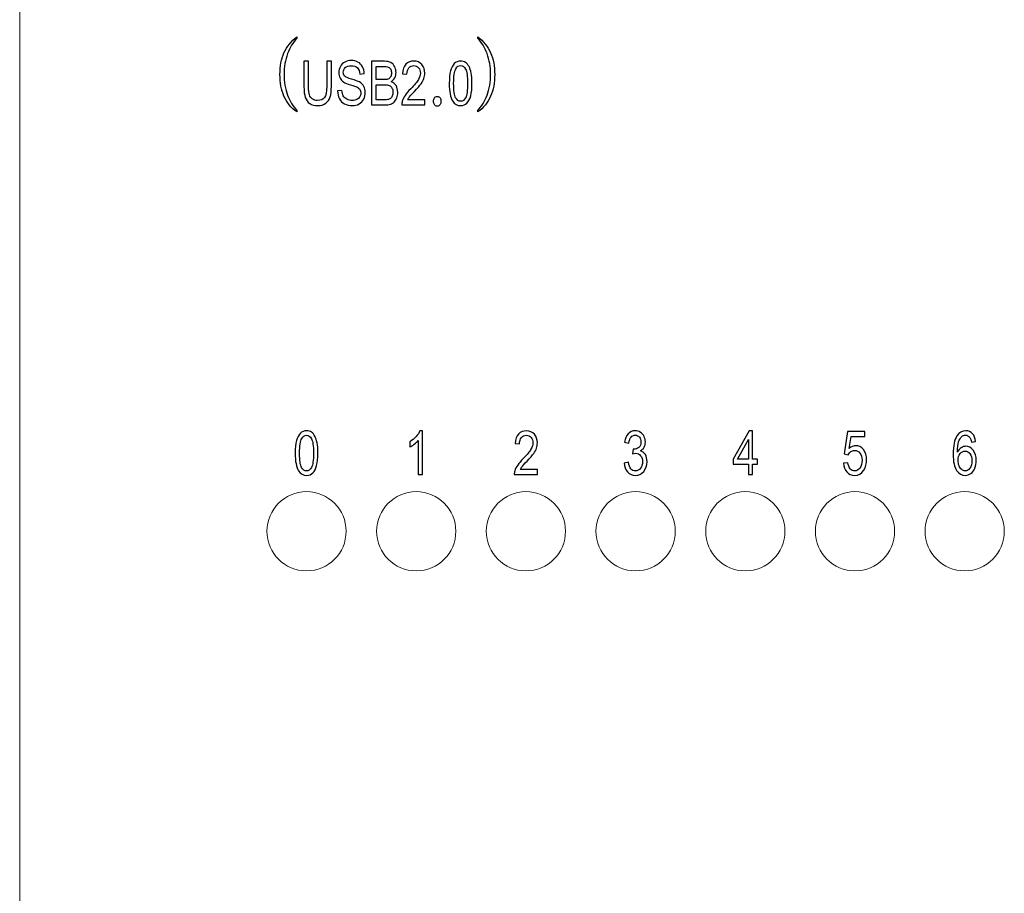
# Model space of a CAD drawing. Header units: millimetres. Extents: x -64 to 68, y -62 to 67.
# Tile 2 of 31: x -64 to -32, y -34 to -5. Entities that reach past the tile are written whole.
import ezdxf

# ---------------------------------------------------------------- set-up
doc = ezdxf.new("R2010")
doc.units = ezdxf.units.MM
doc.header["$MEASUREMENT"] = 0
doc.layers.add('layer 1', color=7, linetype='Continuous')

msp = doc.modelspace()

# ---------------------------------------------------------------- linework, layer by layer
at = {"layer": 'layer 1', "lineweight": 15}
msp.add_open_spline([(-64.3427, 64.6108), (-64.3427, 64.6108), (-64.3427, -60.389), (-64.3427, -60.389)], degree=3, dxfattribs=at)
at = {"layer": 'layer 1', "color": 253}
for points, knots in [([(-55.245, -5.5682), (-55.245, -5.5682), (-55.245, -5.5196), (-55.245, -5.5196), (-55.245, -5.5196), (-55.4346, -5.6552), (-55.5761, -5.8307), (-55.6702, -6.0455), (-55.6702, -6.0455), (-55.7572, -6.2483), (-55.8006, -6.4835), (-55.8006, -6.7511), (-55.8006, -6.7511), (-55.8006, -7.0224), (-55.7572, -7.2589), (-55.6702, -7.4617), (-55.6702, -7.4617), (-55.5776, -7.677), (-55.4361, -7.8506), (-55.245, -7.9826), (-55.245, -7.9826), (-55.245, -7.9826), (-55.245, -7.9363), (-55.245, -7.9363), (-55.245, -7.9363), (-55.379, -7.7955), (-55.4817, -7.6279), (-55.5524, -7.4344), (-55.5524, -7.4344), (-55.629, -7.2265), (-55.6672, -6.9988), (-55.6672, -6.7511), (-55.6672, -6.7511), (-55.6672, -6.5052), (-55.629, -6.277), (-55.5524, -6.0673), (-55.5524, -6.0673), (-55.4787, -5.8668), (-55.3765, -5.7001), (-55.245, -5.5682)], [0, 0, 0, 0, 0.0909091, 0.0909091, 0.0909091, 0.0909091, 0.1818182, 0.1818182, 0.1818182, 0.1818182, 0.2727273, 0.2727273, 0.2727273, 0.2727273, 0.3636364, 0.3636364, 0.3636364, 0.3636364, 0.4545455, 0.4545455, 0.4545455, 0.4545455, 0.5454545, 0.5454545, 0.5454545, 0.5454545, 0.6363636, 0.6363636, 0.6363636, 0.6363636, 0.7272727, 0.7272727, 0.7272727, 0.7272727, 0.8181818, 0.8181818, 0.8181818, 0.8181818, 1, 1, 1, 1]), ([(-49.3088, -5.5682), (-49.1788, -5.7001), (-49.077, -5.8668), (-49.0036, -6.0673), (-49.0036, -6.0673), (-48.9255, -6.277), (-48.8866, -6.5052), (-48.8866, -6.7511), (-48.8866, -6.7511), (-48.8866, -6.9988), (-48.9255, -7.2265), (-49.0036, -7.4344), (-49.0036, -7.4344), (-49.0744, -7.6279), (-49.1758, -7.7955), (-49.3088, -7.9363), (-49.3088, -7.9363), (-49.3088, -7.9363), (-49.3088, -7.9826), (-49.3088, -7.9826), (-49.3088, -7.9826), (-49.1196, -7.8506), (-48.9788, -7.677), (-48.8866, -7.4617), (-48.8866, -7.4617), (-48.7977, -7.2589), (-48.7533, -7.0224), (-48.7533, -6.7511), (-48.7533, -6.7511), (-48.7533, -6.4835), (-48.7977, -6.2483), (-48.8866, -6.0455), (-48.8866, -6.0455), (-48.9803, -5.8307), (-49.121, -5.6552), (-49.3088, -5.5196), (-49.3088, -5.5196), (-49.3088, -5.5196), (-49.3088, -5.5682), (-49.3088, -5.5682)], [0, 0, 0, 0, 0.0909091, 0.0909091, 0.0909091, 0.0909091, 0.1818182, 0.1818182, 0.1818182, 0.1818182, 0.2727273, 0.2727273, 0.2727273, 0.2727273, 0.3636364, 0.3636364, 0.3636364, 0.3636364, 0.4545455, 0.4545455, 0.4545455, 0.4545455, 0.5454545, 0.5454545, 0.5454545, 0.5454545, 0.6363636, 0.6363636, 0.6363636, 0.6363636, 0.7272727, 0.7272727, 0.7272727, 0.7272727, 0.8181818, 0.8181818, 0.8181818, 0.8181818, 1, 1, 1, 1]), ([(-54.267, -6.32), (-54.267, -6.32), (-54.115, -6.32), (-54.115, -6.32), (-54.115, -6.32), (-54.115, -6.32), (-54.115, -7.147), (-54.115, -7.147), (-54.115, -7.147), (-54.115, -7.291), (-54.128, -7.4053), (-54.1539, -7.49), (-54.1539, -7.49), (-54.18, -7.5743), (-54.227, -7.6433), (-54.2947, -7.6963), (-54.2947, -7.6963), (-54.3627, -7.7493), (-54.4515, -7.776), (-54.5619, -7.776), (-54.5619, -7.776), (-54.6688, -7.776), (-54.7566, -7.753), (-54.8246, -7.7067), (-54.8246, -7.7067), (-54.8928, -7.6603), (-54.9414, -7.5937), (-54.9704, -7.506), (-54.9704, -7.506), (-54.9995, -7.4183), (-55.0142, -7.2987), (-55.0142, -7.147), (-55.0142, -7.147), (-55.0142, -7.147), (-55.0142, -6.32), (-55.0142, -6.32), (-55.0142, -6.32), (-55.0142, -6.32), (-54.8622, -6.32), (-54.8622, -6.32), (-54.8622, -6.32), (-54.8622, -6.32), (-54.8622, -7.1467), (-54.8622, -7.1467), (-54.8622, -7.1467), (-54.8622, -7.271), (-54.8528, -7.363), (-54.8344, -7.4217), (-54.8344, -7.4217), (-54.816, -7.4807), (-54.7846, -7.5263), (-54.7395, -7.558), (-54.7395, -7.558), (-54.6947, -7.59), (-54.6398, -7.606), (-54.575, -7.606), (-54.575, -7.606), (-54.464, -7.606), (-54.3848, -7.5743), (-54.3376, -7.5113), (-54.3376, -7.5113), (-54.2904, -7.448), (-54.267, -7.3267), (-54.267, -7.1467), (-54.267, -7.1467), (-54.267, -7.1467), (-54.267, -6.32), (-54.267, -6.32)], [0, 0, 0, 0, 0.0555556, 0.0555556, 0.0555556, 0.0555556, 0.1111111, 0.1111111, 0.1111111, 0.1111111, 0.1666667, 0.1666667, 0.1666667, 0.1666667, 0.2222222, 0.2222222, 0.2222222, 0.2222222, 0.2777778, 0.2777778, 0.2777778, 0.2777778, 0.3333333, 0.3333333, 0.3333333, 0.3333333, 0.3888889, 0.3888889, 0.3888889, 0.3888889, 0.4444444, 0.4444444, 0.4444444, 0.4444444, 0.5, 0.5, 0.5, 0.5, 0.5555556, 0.5555556, 0.5555556, 0.5555556, 0.6111111, 0.6111111, 0.6111111, 0.6111111, 0.6666667, 0.6666667, 0.6666667, 0.6666667, 0.7222222, 0.7222222, 0.7222222, 0.7222222, 0.7777778, 0.7777778, 0.7777778, 0.7777778, 0.8333333, 0.8333333, 0.8333333, 0.8333333, 0.8888889, 0.8888889, 0.8888889, 0.8888889, 1, 1, 1, 1]), ([(-53.9115, -7.292), (-53.9115, -7.292), (-53.7691, -7.276), (-53.7691, -7.276), (-53.7691, -7.276), (-53.7625, -7.348), (-53.7467, -7.407), (-53.7219, -7.4533), (-53.7219, -7.4533), (-53.6971, -7.4993), (-53.6587, -7.5367), (-53.6067, -7.5653), (-53.6067, -7.5653), (-53.5547, -7.5937), (-53.4961, -7.608), (-53.431, -7.608), (-53.431, -7.608), (-53.3731, -7.608), (-53.3222, -7.5973), (-53.2779, -7.5757), (-53.2779, -7.5757), (-53.2337, -7.554), (-53.2009, -7.5243), (-53.1793, -7.4867), (-53.1793, -7.4867), (-53.1577, -7.449), (-53.1467, -7.408), (-53.1467, -7.364), (-53.1467, -7.364), (-53.1467, -7.3193), (-53.1571, -7.2803), (-53.1779, -7.2467), (-53.1779, -7.2467), (-53.1987, -7.2133), (-53.2331, -7.1853), (-53.2811, -7.1623), (-53.2811, -7.1623), (-53.3118, -7.1477), (-53.3798, -7.1243), (-53.4851, -7.0927), (-53.4851, -7.0927), (-53.5905, -7.061), (-53.6641, -7.0313), (-53.7062, -7.0033), (-53.7062, -7.0033), (-53.7609, -6.9673), (-53.8014, -6.9227), (-53.8281, -6.8697), (-53.8281, -6.8697), (-53.855, -6.8167), (-53.8683, -6.757), (-53.8683, -6.6913), (-53.8683, -6.6913), (-53.8683, -6.6187), (-53.8518, -6.551), (-53.819, -6.4883), (-53.819, -6.4883), (-53.7862, -6.4253), (-53.7385, -6.3777), (-53.6753, -6.345), (-53.6753, -6.345), (-53.6123, -6.3123), (-53.5422, -6.296), (-53.4651, -6.296), (-53.4651, -6.296), (-53.3803, -6.296), (-53.3054, -6.313), (-53.2406, -6.3473), (-53.2406, -6.3473), (-53.1758, -6.3813), (-53.1259, -6.4317), (-53.091, -6.4983), (-53.091, -6.4983), (-53.0561, -6.5647), (-53.0374, -6.64), (-53.0347, -6.724), (-53.0347, -6.724), (-53.0347, -6.724), (-53.1803, -6.738), (-53.1803, -6.738), (-53.1803, -6.738), (-53.1881, -6.6477), (-53.2145, -6.5793), (-53.2595, -6.5333), (-53.2595, -6.5333), (-53.3046, -6.487), (-53.3713, -6.464), (-53.4593, -6.464), (-53.4593, -6.464), (-53.551, -6.464), (-53.6179, -6.485), (-53.6598, -6.527), (-53.6598, -6.527), (-53.7017, -6.569), (-53.7227, -6.6197), (-53.7227, -6.679), (-53.7227, -6.679), (-53.7227, -6.7303), (-53.7078, -6.7727), (-53.6782, -6.806), (-53.6782, -6.806), (-53.6489, -6.839), (-53.5729, -6.8733), (-53.4497, -6.908), (-53.4497, -6.908), (-53.3265, -6.943), (-53.2419, -6.9733), (-53.1961, -6.9993), (-53.1961, -6.9993), (-53.1297, -7.0377), (-53.0803, -7.086), (-53.0486, -7.145), (-53.0486, -7.145), (-53.0169, -7.2037), (-53.0011, -7.2713), (-53.0011, -7.348), (-53.0011, -7.348), (-53.0011, -7.4243), (-53.0185, -7.4957), (-53.0534, -7.563), (-53.0534, -7.563), (-53.0883, -7.6303), (-53.1382, -7.6827), (-53.2035, -7.72), (-53.2035, -7.72), (-53.2689, -7.7573), (-53.3422, -7.776), (-53.4241, -7.776), (-53.4241, -7.776), (-53.5275, -7.776), (-53.6142, -7.757), (-53.6841, -7.7193), (-53.6841, -7.7193), (-53.7542, -7.6817), (-53.8089, -7.625), (-53.8486, -7.549), (-53.8486, -7.549), (-53.8886, -7.4733), (-53.9094, -7.3877), (-53.9115, -7.292)], [0, 0, 0, 0, 0.0277778, 0.0277778, 0.0277778, 0.0277778, 0.0555556, 0.0555556, 0.0555556, 0.0555556, 0.0833333, 0.0833333, 0.0833333, 0.0833333, 0.1111111, 0.1111111, 0.1111111, 0.1111111, 0.1388889, 0.1388889, 0.1388889, 0.1388889, 0.1666667, 0.1666667, 0.1666667, 0.1666667, 0.1944444, 0.1944444, 0.1944444, 0.1944444, 0.2222222, 0.2222222, 0.2222222, 0.2222222, 0.25, 0.25, 0.25, 0.25, 0.2777778, 0.2777778, 0.2777778, 0.2777778, 0.3055556, 0.3055556, 0.3055556, 0.3055556, 0.3333333, 0.3333333, 0.3333333, 0.3333333, 0.3611111, 0.3611111, 0.3611111, 0.3611111, 0.3888889, 0.3888889, 0.3888889, 0.3888889, 0.4166667, 0.4166667, 0.4166667, 0.4166667, 0.4444444, 0.4444444, 0.4444444, 0.4444444, 0.4722222, 0.4722222, 0.4722222, 0.4722222, 0.5, 0.5, 0.5, 0.5, 0.5277778, 0.5277778, 0.5277778, 0.5277778, 0.5555556, 0.5555556, 0.5555556, 0.5555556, 0.5833333, 0.5833333, 0.5833333, 0.5833333, 0.6111111, 0.6111111, 0.6111111, 0.6111111, 0.6388889, 0.6388889, 0.6388889, 0.6388889, 0.6666667, 0.6666667, 0.6666667, 0.6666667, 0.6944444, 0.6944444, 0.6944444, 0.6944444, 0.7222222, 0.7222222, 0.7222222, 0.7222222, 0.75, 0.75, 0.75, 0.75, 0.7777778, 0.7777778, 0.7777778, 0.7777778, 0.8055556, 0.8055556, 0.8055556, 0.8055556, 0.8333333, 0.8333333, 0.8333333, 0.8333333, 0.8611111, 0.8611111, 0.8611111, 0.8611111, 0.8888889, 0.8888889, 0.8888889, 0.8888889, 0.9166667, 0.9166667, 0.9166667, 0.9166667, 0.9444444, 0.9444444, 0.9444444, 0.9444444, 1, 1, 1, 1]), ([(-52.8011, -7.752), (-52.8011, -7.752), (-52.8011, -6.32), (-52.8011, -6.32), (-52.8011, -6.32), (-52.8011, -6.32), (-52.3713, -6.32), (-52.3713, -6.32), (-52.3713, -6.32), (-52.2838, -6.32), (-52.2137, -6.3343), (-52.1606, -6.3633), (-52.1606, -6.3633), (-52.1078, -6.3923), (-52.0665, -6.437), (-52.0366, -6.4973), (-52.0366, -6.4973), (-52.0065, -6.5573), (-51.9915, -6.6203), (-51.9915, -6.6863), (-51.9915, -6.6863), (-51.9915, -6.7473), (-52.0049, -6.805), (-52.0313, -6.859), (-52.0313, -6.859), (-52.0577, -6.913), (-52.0977, -6.9567), (-52.1513, -6.99), (-52.1513, -6.99), (-52.0819, -7.0153), (-52.0286, -7.0587), (-51.9915, -7.12), (-51.9915, -7.12), (-51.9542, -7.181), (-51.9355, -7.2533), (-51.9355, -7.3367), (-51.9355, -7.3367), (-51.9355, -7.404), (-51.947, -7.4663), (-51.9697, -7.524), (-51.9697, -7.524), (-51.9923, -7.5817), (-52.0203, -7.626), (-52.0537, -7.6573), (-52.0537, -7.6573), (-52.087, -7.6883), (-52.1289, -7.712), (-52.179, -7.728), (-52.179, -7.728), (-52.2294, -7.744), (-52.291, -7.752), (-52.3641, -7.752), (-52.3641, -7.752), (-52.3641, -7.752), (-52.8011, -7.752), (-52.8011, -7.752)], [0, 0, 0, 0, 0.0666667, 0.0666667, 0.0666667, 0.0666667, 0.1333333, 0.1333333, 0.1333333, 0.1333333, 0.2, 0.2, 0.2, 0.2, 0.2666667, 0.2666667, 0.2666667, 0.2666667, 0.3333333, 0.3333333, 0.3333333, 0.3333333, 0.4, 0.4, 0.4, 0.4, 0.4666667, 0.4666667, 0.4666667, 0.4666667, 0.5333333, 0.5333333, 0.5333333, 0.5333333, 0.6, 0.6, 0.6, 0.6, 0.6666667, 0.6666667, 0.6666667, 0.6666667, 0.7333333, 0.7333333, 0.7333333, 0.7333333, 0.8, 0.8, 0.8, 0.8, 0.8666667, 0.8666667, 0.8666667, 0.8666667, 1, 1, 1, 1]), ([(-51.0459, -7.584), (-51.0459, -7.584), (-51.0459, -7.752), (-51.0459, -7.752), (-51.0459, -7.752), (-51.0459, -7.752), (-51.8043, -7.752), (-51.8043, -7.752), (-51.8043, -7.752), (-51.8054, -7.7097), (-51.7998, -7.669), (-51.7878, -7.6297), (-51.7878, -7.6297), (-51.7683, -7.5653), (-51.7371, -7.5017), (-51.6942, -7.4393), (-51.6942, -7.4393), (-51.6513, -7.377), (-51.5899, -7.305), (-51.5102, -7.2233), (-51.5102, -7.2233), (-51.3862, -7.0957), (-51.3019, -6.9947), (-51.2579, -6.92), (-51.2579, -6.92), (-51.2137, -6.8453), (-51.1915, -6.7747), (-51.1915, -6.708), (-51.1915, -6.708), (-51.1915, -6.6383), (-51.2115, -6.5797), (-51.2515, -6.5317), (-51.2515, -6.5317), (-51.2915, -6.484), (-51.3438, -6.46), (-51.4081, -6.46), (-51.4081, -6.46), (-51.4761, -6.46), (-51.5305, -6.4853), (-51.5713, -6.536), (-51.5713, -6.536), (-51.6121, -6.5863), (-51.6326, -6.6563), (-51.6331, -6.746), (-51.6331, -6.746), (-51.6331, -6.746), (-51.7771, -6.728), (-51.7771, -6.728), (-51.7771, -6.728), (-51.7673, -6.5933), (-51.7299, -6.4907), (-51.6654, -6.42), (-51.6654, -6.42), (-51.6006, -6.3493), (-51.5139, -6.314), (-51.4049, -6.314), (-51.4049, -6.314), (-51.295, -6.314), (-51.2078, -6.352), (-51.1438, -6.4283), (-51.1438, -6.4283), (-51.0795, -6.5047), (-51.0475, -6.5993), (-51.0475, -6.712), (-51.0475, -6.712), (-51.0475, -6.7693), (-51.0569, -6.8257), (-51.0758, -6.881), (-51.0758, -6.881), (-51.0945, -6.9367), (-51.1257, -6.995), (-51.1691, -7.0563), (-51.1691, -7.0563), (-51.2129, -7.1173), (-51.2851, -7.2017), (-51.3859, -7.3083), (-51.3859, -7.3083), (-51.4705, -7.397), (-51.5249, -7.457), (-51.5489, -7.4887), (-51.5489, -7.4887), (-51.5729, -7.5203), (-51.5926, -7.552), (-51.6083, -7.584), (-51.6083, -7.584), (-51.6083, -7.584), (-51.0459, -7.584), (-51.0459, -7.584)], [0, 0, 0, 0, 0.0434783, 0.0434783, 0.0434783, 0.0434783, 0.0869565, 0.0869565, 0.0869565, 0.0869565, 0.1304348, 0.1304348, 0.1304348, 0.1304348, 0.173913, 0.173913, 0.173913, 0.173913, 0.2173913, 0.2173913, 0.2173913, 0.2173913, 0.2608696, 0.2608696, 0.2608696, 0.2608696, 0.3043478, 0.3043478, 0.3043478, 0.3043478, 0.3478261, 0.3478261, 0.3478261, 0.3478261, 0.3913043, 0.3913043, 0.3913043, 0.3913043, 0.4347826, 0.4347826, 0.4347826, 0.4347826, 0.4782609, 0.4782609, 0.4782609, 0.4782609, 0.5217391, 0.5217391, 0.5217391, 0.5217391, 0.5652174, 0.5652174, 0.5652174, 0.5652174, 0.6086957, 0.6086957, 0.6086957, 0.6086957, 0.6521739, 0.6521739, 0.6521739, 0.6521739, 0.6956522, 0.6956522, 0.6956522, 0.6956522, 0.7391304, 0.7391304, 0.7391304, 0.7391304, 0.7826087, 0.7826087, 0.7826087, 0.7826087, 0.826087, 0.826087, 0.826087, 0.826087, 0.8695652, 0.8695652, 0.8695652, 0.8695652, 0.9130435, 0.9130435, 0.9130435, 0.9130435, 1, 1, 1, 1]), ([(-50.2448, -7.0453), (-50.2448, -6.8763), (-50.231, -6.7397), (-50.2032, -6.6363), (-50.2032, -6.6363), (-50.1752, -6.5327), (-50.1338, -6.453), (-50.079, -6.3973), (-50.079, -6.3973), (-50.0242, -6.3417), (-49.9552, -6.314), (-49.872, -6.314), (-49.872, -6.314), (-49.8106, -6.314), (-49.7568, -6.3293), (-49.7102, -6.3603), (-49.7102, -6.3603), (-49.6638, -6.3913), (-49.6254, -6.436), (-49.5954, -6.4943), (-49.5954, -6.4943), (-49.5656, -6.5523), (-49.5422, -6.6233), (-49.525, -6.707), (-49.525, -6.707), (-49.5078, -6.7907), (-49.4992, -6.9037), (-49.4992, -7.0453), (-49.4992, -7.0453), (-49.4992, -7.2133), (-49.513, -7.3493), (-49.5406, -7.4527), (-49.5406, -7.4527), (-49.568, -7.5563), (-49.6094, -7.636), (-49.6642, -7.692), (-49.6642, -7.692), (-49.719, -7.748), (-49.7882, -7.776), (-49.872, -7.776), (-49.872, -7.776), (-49.9822, -7.776), (-50.0688, -7.727), (-50.1318, -7.6287), (-50.1318, -7.6287), (-50.2072, -7.5087), (-50.2448, -7.3143), (-50.2448, -7.0453)], [0, 0, 0, 0, 0.0769231, 0.0769231, 0.0769231, 0.0769231, 0.1538462, 0.1538462, 0.1538462, 0.1538462, 0.2307692, 0.2307692, 0.2307692, 0.2307692, 0.3076923, 0.3076923, 0.3076923, 0.3076923, 0.3846154, 0.3846154, 0.3846154, 0.3846154, 0.4615385, 0.4615385, 0.4615385, 0.4615385, 0.5384615, 0.5384615, 0.5384615, 0.5384615, 0.6153846, 0.6153846, 0.6153846, 0.6153846, 0.6923077, 0.6923077, 0.6923077, 0.6923077, 0.7692308, 0.7692308, 0.7692308, 0.7692308, 0.8461538, 0.8461538, 0.8461538, 0.8461538, 1, 1, 1, 1]), ([(-50.1008, -7.046), (-50.1008, -7.2817), (-50.079, -7.4383), (-50.035, -7.5157), (-50.035, -7.5157), (-49.991, -7.5933), (-49.9366, -7.632), (-49.872, -7.632), (-49.872, -7.632), (-49.8074, -7.632), (-49.753, -7.593), (-49.709, -7.5153), (-49.709, -7.5153), (-49.665, -7.4373), (-49.6432, -7.281), (-49.6432, -7.046), (-49.6432, -7.046), (-49.6432, -6.8103), (-49.665, -6.6537), (-49.709, -6.5763), (-49.709, -6.5763), (-49.7528, -6.4987), (-49.8078, -6.46), (-49.8736, -6.46), (-49.8736, -6.46), (-49.9382, -6.46), (-49.9898, -6.4943), (-50.0286, -6.5627), (-50.0286, -6.5627), (-50.0768, -6.6497), (-50.1008, -6.811), (-50.1008, -7.046)], [0, 0, 0, 0, 0.1111111, 0.1111111, 0.1111111, 0.1111111, 0.2222222, 0.2222222, 0.2222222, 0.2222222, 0.3333333, 0.3333333, 0.3333333, 0.3333333, 0.4444444, 0.4444444, 0.4444444, 0.4444444, 0.5555556, 0.5555556, 0.5555556, 0.5555556, 0.6666667, 0.6666667, 0.6666667, 0.6666667, 0.7777778, 0.7777778, 0.7777778, 0.7777778, 1, 1, 1, 1]), ([(-52.6491, -6.922), (-52.6491, -6.922), (-52.4014, -6.922), (-52.4014, -6.922), (-52.4014, -6.922), (-52.3342, -6.922), (-52.2859, -6.9163), (-52.2569, -6.9053), (-52.2569, -6.9053), (-52.2182, -6.891), (-52.1891, -6.867), (-52.1697, -6.8337), (-52.1697, -6.8337), (-52.1502, -6.8003), (-52.1403, -6.7587), (-52.1403, -6.7083), (-52.1403, -6.7083), (-52.1403, -6.6607), (-52.1494, -6.6187), (-52.1678, -6.5827), (-52.1678, -6.5827), (-52.1859, -6.5463), (-52.2121, -6.5213), (-52.2459, -6.508), (-52.2459, -6.508), (-52.2798, -6.4947), (-52.3379, -6.488), (-52.4201, -6.488), (-52.4201, -6.488), (-52.4201, -6.488), (-52.6491, -6.488), (-52.6491, -6.488), (-52.6491, -6.488), (-52.6491, -6.488), (-52.6491, -6.922), (-52.6491, -6.922)], [0, 0, 0, 0, 0.1, 0.1, 0.1, 0.1, 0.2, 0.2, 0.2, 0.2, 0.3, 0.3, 0.3, 0.3, 0.4, 0.4, 0.4, 0.4, 0.5, 0.5, 0.5, 0.5, 0.6, 0.6, 0.6, 0.6, 0.7, 0.7, 0.7, 0.7, 0.8, 0.8, 0.8, 0.8, 1, 1, 1, 1]), ([(-52.6491, -7.584), (-52.6491, -7.584), (-52.3638, -7.584), (-52.3638, -7.584), (-52.3638, -7.584), (-52.3147, -7.584), (-52.2803, -7.5817), (-52.2603, -7.577), (-52.2603, -7.577), (-52.2257, -7.5693), (-52.1963, -7.5563), (-52.1729, -7.538), (-52.1729, -7.538), (-52.1494, -7.5197), (-52.1302, -7.493), (-52.115, -7.458), (-52.115, -7.458), (-52.0998, -7.423), (-52.0923, -7.3827), (-52.0923, -7.337), (-52.0923, -7.337), (-52.0923, -7.2833), (-52.1033, -7.237), (-52.1254, -7.1973), (-52.1254, -7.1973), (-52.1473, -7.1577), (-52.1777, -7.13), (-52.2166, -7.114), (-52.2166, -7.114), (-52.2553, -7.098), (-52.3113, -7.09), (-52.3841, -7.09), (-52.3841, -7.09), (-52.3841, -7.09), (-52.6491, -7.09), (-52.6491, -7.09), (-52.6491, -7.09), (-52.6491, -7.09), (-52.6491, -7.584), (-52.6491, -7.584)], [0, 0, 0, 0, 0.0909091, 0.0909091, 0.0909091, 0.0909091, 0.1818182, 0.1818182, 0.1818182, 0.1818182, 0.2727273, 0.2727273, 0.2727273, 0.2727273, 0.3636364, 0.3636364, 0.3636364, 0.3636364, 0.4545455, 0.4545455, 0.4545455, 0.4545455, 0.5454545, 0.5454545, 0.5454545, 0.5454545, 0.6363636, 0.6363636, 0.6363636, 0.6363636, 0.7272727, 0.7272727, 0.7272727, 0.7272727, 0.8181818, 0.8181818, 0.8181818, 0.8181818, 1, 1, 1, 1]), ([(-50.6398, -7.4742), (-50.6786, -7.4742), (-50.7098, -7.4895), (-50.7327, -7.5201), (-50.7327, -7.5201), (-50.7516, -7.5492), (-50.7609, -7.5863), (-50.7609, -7.6312), (-50.7609, -7.6312), (-50.7609, -7.6765), (-50.7516, -7.7136), (-50.7327, -7.7423), (-50.7327, -7.7423), (-50.7098, -7.7765), (-50.6786, -7.7937), (-50.6398, -7.7937), (-50.6398, -7.7937), (-50.5994, -7.7937), (-50.5683, -7.7765), (-50.5468, -7.7423), (-50.5468, -7.7423), (-50.5264, -7.7136), (-50.5164, -7.6765), (-50.5164, -7.6312), (-50.5164, -7.6312), (-50.5164, -7.5863), (-50.5264, -7.5492), (-50.5468, -7.5201), (-50.5468, -7.5201), (-50.5683, -7.4895), (-50.5994, -7.4742), (-50.6398, -7.4742)], [0, 0, 0, 0, 0.1111111, 0.1111111, 0.1111111, 0.1111111, 0.2222222, 0.2222222, 0.2222222, 0.2222222, 0.3333333, 0.3333333, 0.3333333, 0.3333333, 0.4444444, 0.4444444, 0.4444444, 0.4444444, 0.5555556, 0.5555556, 0.5555556, 0.5555556, 0.6666667, 0.6666667, 0.6666667, 0.6666667, 0.7777778, 0.7777778, 0.7777778, 0.7777778, 1, 1, 1, 1])]:
    msp.add_open_spline(points, degree=3, knots=knots, dxfattribs=at)
at = {"layer": 'layer 1', "color": 9}
for points, knots in [([(-55.3024, -19.1823), (-55.3024, -19.0133), (-55.2886, -18.8767), (-55.2608, -18.7733), (-55.2608, -18.7733), (-55.2328, -18.6697), (-55.1915, -18.59), (-55.1366, -18.5343), (-55.1366, -18.5343), (-55.0819, -18.4787), (-55.0128, -18.451), (-54.9296, -18.451), (-54.9296, -18.451), (-54.8683, -18.451), (-54.8144, -18.4663), (-54.7678, -18.4973), (-54.7678, -18.4973), (-54.7214, -18.5283), (-54.683, -18.573), (-54.6531, -18.6313), (-54.6531, -18.6313), (-54.6232, -18.6893), (-54.5998, -18.7603), (-54.5827, -18.844), (-54.5827, -18.844), (-54.5654, -18.9277), (-54.5568, -19.0407), (-54.5568, -19.1823), (-54.5568, -19.1823), (-54.5568, -19.3503), (-54.5707, -19.4863), (-54.5982, -19.5897), (-54.5982, -19.5897), (-54.6256, -19.6933), (-54.667, -19.773), (-54.7219, -19.829), (-54.7219, -19.829), (-54.7766, -19.885), (-54.8459, -19.913), (-54.9296, -19.913), (-54.9296, -19.913), (-55.0398, -19.913), (-55.1264, -19.864), (-55.1894, -19.7657), (-55.1894, -19.7657), (-55.2648, -19.6457), (-55.3024, -19.4513), (-55.3024, -19.1823)], [0, 0, 0, 0, 0.0769231, 0.0769231, 0.0769231, 0.0769231, 0.1538462, 0.1538462, 0.1538462, 0.1538462, 0.2307692, 0.2307692, 0.2307692, 0.2307692, 0.3076923, 0.3076923, 0.3076923, 0.3076923, 0.3846154, 0.3846154, 0.3846154, 0.3846154, 0.4615385, 0.4615385, 0.4615385, 0.4615385, 0.5384615, 0.5384615, 0.5384615, 0.5384615, 0.6153846, 0.6153846, 0.6153846, 0.6153846, 0.6923077, 0.6923077, 0.6923077, 0.6923077, 0.7692308, 0.7692308, 0.7692308, 0.7692308, 0.8461538, 0.8461538, 0.8461538, 0.8461538, 1, 1, 1, 1]), ([(-55.1584, -19.183), (-55.1584, -19.4187), (-55.1366, -19.5753), (-55.0926, -19.6527), (-55.0926, -19.6527), (-55.0486, -19.7303), (-54.9942, -19.769), (-54.9296, -19.769), (-54.9296, -19.769), (-54.8651, -19.769), (-54.8107, -19.73), (-54.7667, -19.6523), (-54.7667, -19.6523), (-54.7227, -19.5743), (-54.7008, -19.418), (-54.7008, -19.183), (-54.7008, -19.183), (-54.7008, -18.9473), (-54.7227, -18.7907), (-54.7667, -18.7133), (-54.7667, -18.7133), (-54.8104, -18.6357), (-54.8654, -18.597), (-54.9312, -18.597), (-54.9312, -18.597), (-54.9958, -18.597), (-55.0475, -18.6313), (-55.0862, -18.6997), (-55.0862, -18.6997), (-55.1344, -18.7867), (-55.1584, -18.948), (-55.1584, -19.183)], [0, 0, 0, 0, 0.1111111, 0.1111111, 0.1111111, 0.1111111, 0.2222222, 0.2222222, 0.2222222, 0.2222222, 0.3333333, 0.3333333, 0.3333333, 0.3333333, 0.4444444, 0.4444444, 0.4444444, 0.4444444, 0.5555556, 0.5555556, 0.5555556, 0.5555556, 0.6666667, 0.6666667, 0.6666667, 0.6666667, 0.7777778, 0.7777778, 0.7777778, 0.7777778, 1, 1, 1, 1]), ([(-51.1196, -19.889), (-51.1196, -19.889), (-51.2604, -19.889), (-51.2604, -19.889), (-51.2604, -19.889), (-51.2604, -19.889), (-51.2604, -18.7683), (-51.2604, -18.7683), (-51.2604, -18.7683), (-51.2943, -18.809), (-51.3388, -18.8493), (-51.3938, -18.8897), (-51.3938, -18.8897), (-51.4487, -18.93), (-51.4983, -18.9603), (-51.542, -18.9803), (-51.542, -18.9803), (-51.542, -18.9803), (-51.542, -18.8103), (-51.542, -18.8103), (-51.542, -18.8103), (-51.4634, -18.7643), (-51.3946, -18.7083), (-51.3356, -18.6423), (-51.3356, -18.6423), (-51.2767, -18.5767), (-51.2348, -18.513), (-51.2103, -18.451), (-51.2103, -18.451), (-51.2103, -18.451), (-51.1196, -18.451), (-51.1196, -18.451), (-51.1196, -18.451), (-51.1196, -18.451), (-51.1196, -19.889), (-51.1196, -19.889)], [0, 0, 0, 0, 0.1, 0.1, 0.1, 0.1, 0.2, 0.2, 0.2, 0.2, 0.3, 0.3, 0.3, 0.3, 0.4, 0.4, 0.4, 0.4, 0.5, 0.5, 0.5, 0.5, 0.6, 0.6, 0.6, 0.6, 0.7, 0.7, 0.7, 0.7, 0.8, 0.8, 0.8, 0.8, 1, 1, 1, 1]), ([(-47.3519, -19.721), (-47.3519, -19.721), (-47.3519, -19.889), (-47.3519, -19.889), (-47.3519, -19.889), (-47.3519, -19.889), (-48.1103, -19.889), (-48.1103, -19.889), (-48.1103, -19.889), (-48.1114, -19.8467), (-48.1058, -19.806), (-48.0938, -19.7667), (-48.0938, -19.7667), (-48.0743, -19.7023), (-48.0431, -19.6387), (-48.0002, -19.5763), (-48.0002, -19.5763), (-47.9573, -19.514), (-47.8959, -19.442), (-47.8162, -19.3603), (-47.8162, -19.3603), (-47.6922, -19.2327), (-47.6079, -19.1317), (-47.5639, -19.057), (-47.5639, -19.057), (-47.5197, -18.9823), (-47.4975, -18.9117), (-47.4975, -18.845), (-47.4975, -18.845), (-47.4975, -18.7753), (-47.5175, -18.7167), (-47.5575, -18.6687), (-47.5575, -18.6687), (-47.5975, -18.621), (-47.6498, -18.597), (-47.7141, -18.597), (-47.7141, -18.597), (-47.7821, -18.597), (-47.8365, -18.6223), (-47.8773, -18.673), (-47.8773, -18.673), (-47.9181, -18.7233), (-47.9386, -18.7933), (-47.9391, -18.883), (-47.9391, -18.883), (-47.9391, -18.883), (-48.0831, -18.865), (-48.0831, -18.865), (-48.0831, -18.865), (-48.0733, -18.7303), (-48.0359, -18.6277), (-47.9714, -18.557), (-47.9714, -18.557), (-47.9066, -18.4863), (-47.8199, -18.451), (-47.7109, -18.451), (-47.7109, -18.451), (-47.601, -18.451), (-47.5138, -18.489), (-47.4498, -18.5653), (-47.4498, -18.5653), (-47.3855, -18.6417), (-47.3535, -18.7363), (-47.3535, -18.849), (-47.3535, -18.849), (-47.3535, -18.9063), (-47.3629, -18.9627), (-47.3818, -19.018), (-47.3818, -19.018), (-47.4005, -19.0737), (-47.4317, -19.132), (-47.4751, -19.1933), (-47.4751, -19.1933), (-47.5189, -19.2543), (-47.5911, -19.3387), (-47.6919, -19.4453), (-47.6919, -19.4453), (-47.7765, -19.534), (-47.8309, -19.594), (-47.8549, -19.6257), (-47.8549, -19.6257), (-47.8789, -19.6573), (-47.8986, -19.689), (-47.9143, -19.721), (-47.9143, -19.721), (-47.9143, -19.721), (-47.3519, -19.721), (-47.3519, -19.721)], [0, 0, 0, 0, 0.0434783, 0.0434783, 0.0434783, 0.0434783, 0.0869565, 0.0869565, 0.0869565, 0.0869565, 0.1304348, 0.1304348, 0.1304348, 0.1304348, 0.173913, 0.173913, 0.173913, 0.173913, 0.2173913, 0.2173913, 0.2173913, 0.2173913, 0.2608696, 0.2608696, 0.2608696, 0.2608696, 0.3043478, 0.3043478, 0.3043478, 0.3043478, 0.3478261, 0.3478261, 0.3478261, 0.3478261, 0.3913043, 0.3913043, 0.3913043, 0.3913043, 0.4347826, 0.4347826, 0.4347826, 0.4347826, 0.4782609, 0.4782609, 0.4782609, 0.4782609, 0.5217391, 0.5217391, 0.5217391, 0.5217391, 0.5652174, 0.5652174, 0.5652174, 0.5652174, 0.6086957, 0.6086957, 0.6086957, 0.6086957, 0.6521739, 0.6521739, 0.6521739, 0.6521739, 0.6956522, 0.6956522, 0.6956522, 0.6956522, 0.7391304, 0.7391304, 0.7391304, 0.7391304, 0.7826087, 0.7826087, 0.7826087, 0.7826087, 0.826087, 0.826087, 0.826087, 0.826087, 0.8695652, 0.8695652, 0.8695652, 0.8695652, 0.9130435, 0.9130435, 0.9130435, 0.9130435, 1, 1, 1, 1]), ([(-44.5046, -19.509), (-44.5046, -19.509), (-44.3638, -19.485), (-44.3638, -19.485), (-44.3638, -19.485), (-44.3476, -19.585), (-44.3204, -19.657), (-44.2817, -19.701), (-44.2817, -19.701), (-44.243, -19.745), (-44.1956, -19.767), (-44.1393, -19.767), (-44.1393, -19.767), (-44.0726, -19.767), (-44.0164, -19.7383), (-43.971, -19.681), (-43.971, -19.681), (-43.9257, -19.6237), (-43.903, -19.5527), (-43.903, -19.468), (-43.903, -19.468), (-43.903, -19.3873), (-43.9241, -19.3207), (-43.9665, -19.268), (-43.9665, -19.268), (-44.0086, -19.2157), (-44.0622, -19.1893), (-44.1276, -19.1893), (-44.1276, -19.1893), (-44.1542, -19.1893), (-44.1873, -19.196), (-44.227, -19.209), (-44.227, -19.209), (-44.227, -19.209), (-44.2113, -19.055), (-44.2113, -19.055), (-44.2113, -19.055), (-44.202, -19.0563), (-44.1942, -19.057), (-44.1886, -19.057), (-44.1886, -19.057), (-44.1284, -19.057), (-44.0745, -19.0373), (-44.0262, -18.9983), (-44.0262, -18.9983), (-43.9782, -18.9593), (-43.9542, -18.8993), (-43.9542, -18.8183), (-43.9542, -18.8183), (-43.9542, -18.754), (-43.9718, -18.7007), (-44.0068, -18.6583), (-44.0068, -18.6583), (-44.0417, -18.616), (-44.0868, -18.595), (-44.142, -18.595), (-44.142, -18.595), (-44.1969, -18.595), (-44.2425, -18.6167), (-44.279, -18.66), (-44.279, -18.66), (-44.3156, -18.7033), (-44.339, -18.7683), (-44.3494, -18.855), (-44.3494, -18.855), (-44.3494, -18.855), (-44.4902, -18.823), (-44.4902, -18.823), (-44.4902, -18.823), (-44.4729, -18.705), (-44.434, -18.6133), (-44.3729, -18.5483), (-44.3729, -18.5483), (-44.3121, -18.4833), (-44.2361, -18.451), (-44.1454, -18.451), (-44.1454, -18.451), (-44.083, -18.451), (-44.0254, -18.4677), (-43.9729, -18.5013), (-43.9729, -18.5013), (-43.9201, -18.5347), (-43.8798, -18.5803), (-43.8521, -18.638), (-43.8521, -18.638), (-43.8241, -18.696), (-43.8102, -18.7573), (-43.8102, -18.8223), (-43.8102, -18.8223), (-43.8102, -18.884), (-43.8236, -18.94), (-43.85, -18.9907), (-43.85, -18.9907), (-43.8766, -19.0413), (-43.9161, -19.0817), (-43.9681, -19.1117), (-43.9681, -19.1117), (-43.9004, -19.131), (-43.8478, -19.1717), (-43.8102, -19.2333), (-43.8102, -19.2333), (-43.7729, -19.2947), (-43.7542, -19.372), (-43.7542, -19.4643), (-43.7542, -19.4643), (-43.7542, -19.5893), (-43.7908, -19.6957), (-43.8636, -19.7827), (-43.8636, -19.7827), (-43.9366, -19.8697), (-44.0289, -19.913), (-44.1404, -19.913), (-44.1404, -19.913), (-44.2409, -19.913), (-44.3244, -19.8753), (-44.3908, -19.8003), (-44.3908, -19.8003), (-44.4574, -19.7253), (-44.4953, -19.6283), (-44.5046, -19.509)], [0, 0, 0, 0, 0.0322581, 0.0322581, 0.0322581, 0.0322581, 0.0645161, 0.0645161, 0.0645161, 0.0645161, 0.0967742, 0.0967742, 0.0967742, 0.0967742, 0.1290323, 0.1290323, 0.1290323, 0.1290323, 0.1612903, 0.1612903, 0.1612903, 0.1612903, 0.1935484, 0.1935484, 0.1935484, 0.1935484, 0.2258065, 0.2258065, 0.2258065, 0.2258065, 0.2580645, 0.2580645, 0.2580645, 0.2580645, 0.2903226, 0.2903226, 0.2903226, 0.2903226, 0.3225806, 0.3225806, 0.3225806, 0.3225806, 0.3548387, 0.3548387, 0.3548387, 0.3548387, 0.3870968, 0.3870968, 0.3870968, 0.3870968, 0.4193548, 0.4193548, 0.4193548, 0.4193548, 0.4516129, 0.4516129, 0.4516129, 0.4516129, 0.483871, 0.483871, 0.483871, 0.483871, 0.516129, 0.516129, 0.516129, 0.516129, 0.5483871, 0.5483871, 0.5483871, 0.5483871, 0.5806452, 0.5806452, 0.5806452, 0.5806452, 0.6129032, 0.6129032, 0.6129032, 0.6129032, 0.6451613, 0.6451613, 0.6451613, 0.6451613, 0.6774194, 0.6774194, 0.6774194, 0.6774194, 0.7096774, 0.7096774, 0.7096774, 0.7096774, 0.7419355, 0.7419355, 0.7419355, 0.7419355, 0.7741935, 0.7741935, 0.7741935, 0.7741935, 0.8064516, 0.8064516, 0.8064516, 0.8064516, 0.8387097, 0.8387097, 0.8387097, 0.8387097, 0.8709677, 0.8709677, 0.8709677, 0.8709677, 0.9032258, 0.9032258, 0.9032258, 0.9032258, 0.9354839, 0.9354839, 0.9354839, 0.9354839, 1, 1, 1, 1]), ([(-40.4293, -19.889), (-40.4293, -19.889), (-40.4293, -19.547), (-40.4293, -19.547), (-40.4293, -19.547), (-40.4293, -19.547), (-40.9269, -19.547), (-40.9269, -19.547), (-40.9269, -19.547), (-40.9269, -19.547), (-40.9269, -19.385), (-40.9269, -19.385), (-40.9269, -19.385), (-40.9269, -19.385), (-40.4037, -18.457), (-40.4037, -18.457), (-40.4037, -18.457), (-40.4037, -18.457), (-40.2885, -18.457), (-40.2885, -18.457), (-40.2885, -18.457), (-40.2885, -18.457), (-40.2885, -19.385), (-40.2885, -19.385), (-40.2885, -19.385), (-40.2885, -19.385), (-40.1333, -19.385), (-40.1333, -19.385), (-40.1333, -19.385), (-40.1333, -19.385), (-40.1333, -19.547), (-40.1333, -19.547), (-40.1333, -19.547), (-40.1333, -19.547), (-40.2885, -19.547), (-40.2885, -19.547), (-40.2885, -19.547), (-40.2885, -19.547), (-40.2885, -19.889), (-40.2885, -19.889), (-40.2885, -19.889), (-40.2885, -19.889), (-40.4293, -19.889), (-40.4293, -19.889)], [0, 0, 0, 0, 0.0833333, 0.0833333, 0.0833333, 0.0833333, 0.1666667, 0.1666667, 0.1666667, 0.1666667, 0.25, 0.25, 0.25, 0.25, 0.3333333, 0.3333333, 0.3333333, 0.3333333, 0.4166667, 0.4166667, 0.4166667, 0.4166667, 0.5, 0.5, 0.5, 0.5, 0.5833333, 0.5833333, 0.5833333, 0.5833333, 0.6666667, 0.6666667, 0.6666667, 0.6666667, 0.75, 0.75, 0.75, 0.75, 0.8333333, 0.8333333, 0.8333333, 0.8333333, 1, 1, 1, 1]), ([(-40.4293, -19.385), (-40.4293, -19.385), (-40.4293, -18.7407), (-40.4293, -18.7407), (-40.4293, -18.7407), (-40.4293, -18.7407), (-40.7885, -19.385), (-40.7885, -19.385), (-40.7885, -19.385), (-40.7885, -19.385), (-40.4293, -19.385), (-40.4293, -19.385)], [0, 0, 0, 0, 0.25, 0.25, 0.25, 0.25, 0.5, 0.5, 0.5, 0.5, 1, 1, 1, 1]), ([(-37.3086, -19.513), (-37.3086, -19.513), (-37.1614, -19.499), (-37.1614, -19.499), (-37.1614, -19.499), (-37.1505, -19.5887), (-37.1252, -19.656), (-37.0857, -19.7013), (-37.0857, -19.7013), (-37.0462, -19.7463), (-36.998, -19.769), (-36.9412, -19.769), (-36.9412, -19.769), (-36.8726, -19.769), (-36.8153, -19.737), (-36.7686, -19.6733), (-36.7686, -19.6733), (-36.7222, -19.6093), (-36.699, -19.5247), (-36.699, -19.4193), (-36.699, -19.4193), (-36.699, -19.319), (-36.7212, -19.24), (-36.7657, -19.182), (-36.7657, -19.182), (-36.8102, -19.124), (-36.8692, -19.095), (-36.9425, -19.095), (-36.9425, -19.095), (-36.9881, -19.095), (-37.0289, -19.108), (-37.0652, -19.134), (-37.0652, -19.134), (-37.1012, -19.16), (-37.1294, -19.1937), (-37.1502, -19.235), (-37.1502, -19.235), (-37.1502, -19.235), (-37.283, -19.211), (-37.283, -19.211), (-37.283, -19.211), (-37.283, -19.211), (-37.1726, -18.475), (-37.1726, -18.475), (-37.1726, -18.475), (-37.1726, -18.475), (-36.6046, -18.475), (-36.6046, -18.475), (-36.6046, -18.475), (-36.6046, -18.475), (-36.6046, -18.643), (-36.6046, -18.643), (-36.6046, -18.643), (-36.6046, -18.643), (-37.0604, -18.643), (-37.0604, -18.643), (-37.0604, -18.643), (-37.0604, -18.643), (-37.1214, -19.0293), (-37.1214, -19.0293), (-37.1214, -19.0293), (-37.0529, -18.969), (-36.9809, -18.939), (-36.9057, -18.939), (-36.9057, -18.939), (-36.806, -18.939), (-36.7217, -18.9823), (-36.6532, -19.069), (-36.6532, -19.069), (-36.5846, -19.1557), (-36.5502, -19.267), (-36.5502, -19.403), (-36.5502, -19.403), (-36.5502, -19.5327), (-36.5804, -19.6447), (-36.6406, -19.739), (-36.6406, -19.739), (-36.714, -19.855), (-36.8142, -19.913), (-36.9412, -19.913), (-36.9412, -19.913), (-37.0452, -19.913), (-37.13, -19.8763), (-37.1958, -19.8033), (-37.1958, -19.8033), (-37.2617, -19.7303), (-37.2993, -19.6337), (-37.3086, -19.513)], [0, 0, 0, 0, 0.0434783, 0.0434783, 0.0434783, 0.0434783, 0.0869565, 0.0869565, 0.0869565, 0.0869565, 0.1304348, 0.1304348, 0.1304348, 0.1304348, 0.173913, 0.173913, 0.173913, 0.173913, 0.2173913, 0.2173913, 0.2173913, 0.2173913, 0.2608696, 0.2608696, 0.2608696, 0.2608696, 0.3043478, 0.3043478, 0.3043478, 0.3043478, 0.3478261, 0.3478261, 0.3478261, 0.3478261, 0.3913043, 0.3913043, 0.3913043, 0.3913043, 0.4347826, 0.4347826, 0.4347826, 0.4347826, 0.4782609, 0.4782609, 0.4782609, 0.4782609, 0.5217391, 0.5217391, 0.5217391, 0.5217391, 0.5652174, 0.5652174, 0.5652174, 0.5652174, 0.6086957, 0.6086957, 0.6086957, 0.6086957, 0.6521739, 0.6521739, 0.6521739, 0.6521739, 0.6956522, 0.6956522, 0.6956522, 0.6956522, 0.7391304, 0.7391304, 0.7391304, 0.7391304, 0.7826087, 0.7826087, 0.7826087, 0.7826087, 0.826087, 0.826087, 0.826087, 0.826087, 0.8695652, 0.8695652, 0.8695652, 0.8695652, 0.9130435, 0.9130435, 0.9130435, 0.9130435, 1, 1, 1, 1]), ([(-32.9697, -18.807), (-32.9697, -18.807), (-33.1089, -18.821), (-33.1089, -18.821), (-33.1089, -18.821), (-33.1215, -18.752), (-33.1393, -18.7017), (-33.1625, -18.6703), (-33.1625, -18.6703), (-33.2007, -18.62), (-33.2479, -18.595), (-33.3039, -18.595), (-33.3039, -18.595), (-33.3489, -18.595), (-33.3889, -18.6107), (-33.4233, -18.642), (-33.4233, -18.642), (-33.4676, -18.6823), (-33.5023, -18.741), (-33.5281, -18.8183), (-33.5281, -18.8183), (-33.5537, -18.896), (-33.5671, -19.0063), (-33.5681, -19.1493), (-33.5681, -19.1493), (-33.5343, -19.085), (-33.4927, -19.037), (-33.4436, -19.006), (-33.4436, -19.006), (-33.3945, -18.9747), (-33.3433, -18.959), (-33.2895, -18.959), (-33.2895, -18.959), (-33.1956, -18.959), (-33.1156, -19.0023), (-33.0495, -19.0887), (-33.0495, -19.0887), (-32.9836, -19.175), (-32.9505, -19.2863), (-32.9505, -19.4233), (-32.9505, -19.4233), (-32.9505, -19.5133), (-32.966, -19.5967), (-32.9969, -19.674), (-32.9969, -19.674), (-33.0281, -19.7513), (-33.0705, -19.8103), (-33.1249, -19.8513), (-33.1249, -19.8513), (-33.1791, -19.8923), (-33.2407, -19.913), (-33.3095, -19.913), (-33.3095, -19.913), (-33.4265, -19.913), (-33.5223, -19.859), (-33.5964, -19.7513), (-33.5964, -19.7513), (-33.6703, -19.6437), (-33.7073, -19.466), (-33.7073, -19.2187), (-33.7073, -19.2187), (-33.7073, -18.942), (-33.6663, -18.7407), (-33.5844, -18.615), (-33.5844, -18.615), (-33.5129, -18.5057), (-33.4167, -18.451), (-33.2953, -18.451), (-33.2953, -18.451), (-33.2052, -18.451), (-33.1311, -18.4827), (-33.0735, -18.5457), (-33.0735, -18.5457), (-33.0159, -18.6087), (-32.9812, -18.6957), (-32.9697, -18.807)], [0, 0, 0, 0, 0.05, 0.05, 0.05, 0.05, 0.1, 0.1, 0.1, 0.1, 0.15, 0.15, 0.15, 0.15, 0.2, 0.2, 0.2, 0.2, 0.25, 0.25, 0.25, 0.25, 0.3, 0.3, 0.3, 0.3, 0.35, 0.35, 0.35, 0.35, 0.4, 0.4, 0.4, 0.4, 0.45, 0.45, 0.45, 0.45, 0.5, 0.5, 0.5, 0.5, 0.55, 0.55, 0.55, 0.55, 0.6, 0.6, 0.6, 0.6, 0.65, 0.65, 0.65, 0.65, 0.7, 0.7, 0.7, 0.7, 0.75, 0.75, 0.75, 0.75, 0.8, 0.8, 0.8, 0.8, 0.85, 0.85, 0.85, 0.85, 0.9, 0.9, 0.9, 0.9, 1, 1, 1, 1]), ([(-33.5457, -19.425), (-33.5457, -19.4857), (-33.5353, -19.5437), (-33.5148, -19.599), (-33.5148, -19.599), (-33.4943, -19.6543), (-33.4655, -19.6963), (-33.4289, -19.7253), (-33.4289, -19.7253), (-33.3921, -19.7543), (-33.3532, -19.769), (-33.3119, -19.769), (-33.3119, -19.769), (-33.2519, -19.769), (-33.2007, -19.739), (-33.1583, -19.679), (-33.1583, -19.679), (-33.1159, -19.619), (-33.0945, -19.5377), (-33.0945, -19.4347), (-33.0945, -19.4347), (-33.0945, -19.3357), (-33.1156, -19.2577), (-33.1575, -19.2007), (-33.1575, -19.2007), (-33.1993, -19.1437), (-33.2527, -19.115), (-33.3175, -19.115), (-33.3175, -19.115), (-33.3809, -19.115), (-33.4351, -19.1437), (-33.4793, -19.2007), (-33.4793, -19.2007), (-33.5236, -19.2577), (-33.5457, -19.3323), (-33.5457, -19.425)], [0, 0, 0, 0, 0.1, 0.1, 0.1, 0.1, 0.2, 0.2, 0.2, 0.2, 0.3, 0.3, 0.3, 0.3, 0.4, 0.4, 0.4, 0.4, 0.5, 0.5, 0.5, 0.5, 0.6, 0.6, 0.6, 0.6, 0.7, 0.7, 0.7, 0.7, 0.8, 0.8, 0.8, 0.8, 1, 1, 1, 1])]:
    msp.add_open_spline(points, degree=3, knots=knots, dxfattribs=at)
at = {"layer": 'layer 1', "lineweight": 15}
for points in [[(-53.6297, -21.749), (-53.6297, -21.031), (-54.2118, -20.449), (-54.9297, -20.449), (-54.9297, -20.449), (-55.6477, -20.449), (-56.2297, -21.031), (-56.2297, -21.749), (-56.2297, -21.749), (-56.2297, -22.467), (-55.6477, -23.049), (-54.9297, -23.049), (-54.9297, -23.049), (-54.2118, -23.049), (-53.6297, -22.467), (-53.6297, -21.749)], [(-50.0297, -21.749), (-50.0297, -21.031), (-50.6118, -20.449), (-51.3297, -20.449), (-51.3297, -20.449), (-52.0477, -20.449), (-52.6297, -21.031), (-52.6297, -21.749), (-52.6297, -21.749), (-52.6297, -22.467), (-52.0477, -23.049), (-51.3297, -23.049), (-51.3297, -23.049), (-50.6118, -23.049), (-50.0297, -22.467), (-50.0297, -21.749)], [(-46.4297, -21.749), (-46.4297, -21.031), (-47.0118, -20.449), (-47.7297, -20.449), (-47.7297, -20.449), (-48.4477, -20.449), (-49.0297, -21.031), (-49.0297, -21.749), (-49.0297, -21.749), (-49.0297, -22.467), (-48.4477, -23.049), (-47.7297, -23.049), (-47.7297, -23.049), (-47.0118, -23.049), (-46.4297, -22.467), (-46.4297, -21.749)], [(-42.8297, -21.749), (-42.8297, -21.031), (-43.4118, -20.449), (-44.1297, -20.449), (-44.1297, -20.449), (-44.8477, -20.449), (-45.4297, -21.031), (-45.4297, -21.749), (-45.4297, -21.749), (-45.4297, -22.467), (-44.8477, -23.049), (-44.1297, -23.049), (-44.1297, -23.049), (-43.4118, -23.049), (-42.8297, -22.467), (-42.8297, -21.749)], [(-39.2297, -21.749), (-39.2297, -21.031), (-39.8118, -20.449), (-40.5297, -20.449), (-40.5297, -20.449), (-41.2477, -20.449), (-41.8297, -21.031), (-41.8297, -21.749), (-41.8297, -21.749), (-41.8297, -22.467), (-41.2477, -23.049), (-40.5297, -23.049), (-40.5297, -23.049), (-39.8118, -23.049), (-39.2297, -22.467), (-39.2297, -21.749)], [(-35.6297, -21.749), (-35.6297, -21.031), (-36.2118, -20.449), (-36.9297, -20.449), (-36.9297, -20.449), (-37.6477, -20.449), (-38.2297, -21.031), (-38.2297, -21.749), (-38.2297, -21.749), (-38.2297, -22.467), (-37.6477, -23.049), (-36.9297, -23.049), (-36.9297, -23.049), (-36.2118, -23.049), (-35.6297, -22.467), (-35.6297, -21.749)], [(-32.0297, -21.749), (-32.0297, -21.031), (-32.6118, -20.449), (-33.3297, -20.449), (-33.3297, -20.449), (-34.0477, -20.449), (-34.6297, -21.031), (-34.6297, -21.749), (-34.6297, -21.749), (-34.6297, -22.467), (-34.0477, -23.049), (-33.3297, -23.049), (-33.3297, -23.049), (-32.6118, -23.049), (-32.0297, -22.467), (-32.0297, -21.749)]]:
    msp.add_open_spline(points, degree=3, knots=[0, 0, 0, 0, 0.2, 0.2, 0.2, 0.2, 0.4, 0.4, 0.4, 0.4, 0.6, 0.6, 0.6, 0.6, 1, 1, 1, 1], dxfattribs=at)

doc.saveas('drawing.dxf')
